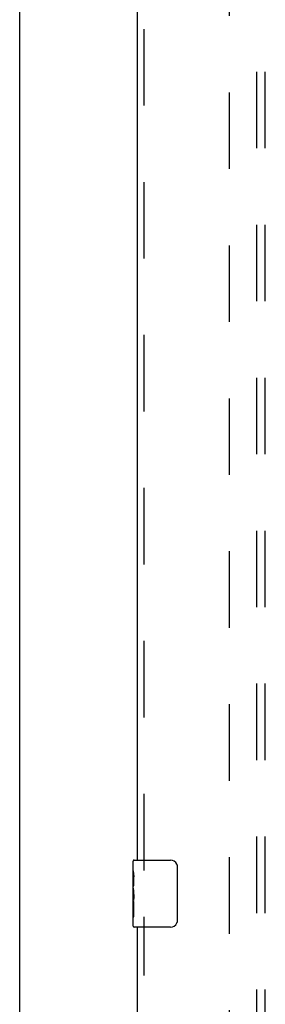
# Model space of a CAD drawing. Header units: inches. Extents: x 0 to 207, y 0 to 134.
# Tile 55 of 68: x 44.93 to 48.58, y 75.27 to 89.92. Entities that reach past the tile are written whole.
import ezdxf

# ---------------------------------------------------------------- set-up
doc = ezdxf.new("R2010")
doc.units = ezdxf.units.IN
doc.header["$LTSCALE"] = 11.383625
doc.header["$MEASUREMENT"] = 0
doc.linetypes.add('HIDDEN', pattern=[0.2, 0.1, -0.1])
doc.layers.get('0').update_dxf_attribs({"linetype": 'CONTINUOUS'})
for name, color, linetype in [('DEFAULT_2', 8, 'HIDDEN'), ('LEFTHAND_DOOR_ASSEMBLY', 7, 'CONTINUOUS'), ('SUBPANEL', 7, 'CONTINUOUS')]:
    doc.layers.add(name, color=color, linetype=linetype)

msp = doc.modelspace()

# ---------------------------------------------------------------- linework, layer by layer
at = {"color": 3, "linetype": 'Continuous'}
msp.add_line((44.927, 34.268), (44.927, 102.06), dxfattribs=at)
at = {"layer": 'DEFAULT_2', "color": 8, "linetype": 'HIDDEN'}
msp.add_line((48.052, 37.612), (48.052, 98.716), dxfattribs=at)
at = {"layer": 'LEFTHAND_DOOR_ASSEMBLY', "color": 8, "linetype": 'HIDDEN'}
for p, q in [((46.781, 77.259), (46.781, 94.069)), ((46.781, 59.759), (46.781, 76.569))]:
    msp.add_line(p, q, dxfattribs=at)
at = {"layer": 'LEFTHAND_DOOR_ASSEMBLY', "color": 3, "linetype": 'Continuous'}
for p, q in [((46.677, 93.914), (46.677, 77.414)), ((46.677, 76.414), (46.677, 59.914))]:
    msp.add_line(p, q, dxfattribs=at)
at = {"layer": 'LEFTHAND_DOOR_ASSEMBLY', "color": 7, "linetype": 'Continuous'}
for p, q in [((46.617, 77.254), (46.617, 77.399)), ((46.632, 77.414), (47.172, 77.414)), ((46.617, 76.996), (46.617, 77.253)), ((47.272, 77.314), (47.272, 76.514)), ((46.623, 77.197), (46.617, 77.197)), ((46.624, 77.03), (46.624, 77.166)), ((46.617, 77.03), (46.624, 77.03)), ((46.617, 76.429), (46.617, 76.993)), ((46.619, 76.967), (46.617, 76.967)), ((46.619, 76.969), (46.621, 76.947)), ((46.617, 76.835), (46.623, 76.835)), ((46.617, 76.799), (46.624, 76.799)), ((46.624, 76.569), (46.624, 76.799)), ((46.617, 76.736), (46.624, 76.736)), ((46.617, 76.569), (46.624, 76.569)), ((47.172, 76.414), (46.632, 76.414))]:
    msp.add_line(p, q, dxfattribs=at)
for points in [[(46.617, 77.254), (46.617, 77.25), (46.618, 77.245), (46.618, 77.24), (46.62, 77.227)], [(46.62, 77.227), (46.621, 77.219), (46.622, 77.211), (46.623, 77.203)], [(47.265, 77.351), (47.267, 77.345), (47.269, 77.339), (47.27, 77.333), (47.271, 77.327), (47.272, 77.321), (47.272, 77.314)], [(46.623, 77.203), (46.623, 77.194), (46.624, 77.185), (46.624, 77.175), (46.624, 77.166)], [(46.617, 76.996), (46.617, 76.988), (46.618, 76.979), (46.619, 76.969)], [(46.621, 76.947), (46.621, 76.935), (46.622, 76.923), (46.623, 76.911), (46.624, 76.898), (46.624, 76.885), (46.624, 76.872), (46.624, 76.86), (46.624, 76.847), (46.623, 76.834), (46.622, 76.822), (46.621, 76.81)], [(47.272, 76.514), (47.272, 76.508), (47.271, 76.502), (47.27, 76.496), (47.269, 76.49), (47.267, 76.484), (47.265, 76.478)]]:
    msp.add_lwpolyline(points, dxfattribs=at)
for centre, radius, start, end in [((46.632, 77.399), 0.015, 90, 180), ((47.172, 77.314), 0.1, 21.1999, 90), ((46.632, 76.429), 0.015, 180, 270), ((47.172, 76.514), 0.1, 270, 338.8001)]:
    msp.add_arc(centre, radius, start, end, dxfattribs=at)
msp.add_ellipse((46.88, 76.83), major_axis=(0.263, 0), ratio=0.432808, start_param=3.141593, end_param=3.321581, dxfattribs=at)
at = {"layer": 'SUBPANEL', "color": 8, "linetype": 'HIDDEN'}
for p, q in [((48.458, 40.196), (48.458, 96.133)), ((48.583, 40.196), (48.583, 96.133))]:
    msp.add_line(p, q, dxfattribs=at)

doc.saveas('drawing.dxf')
